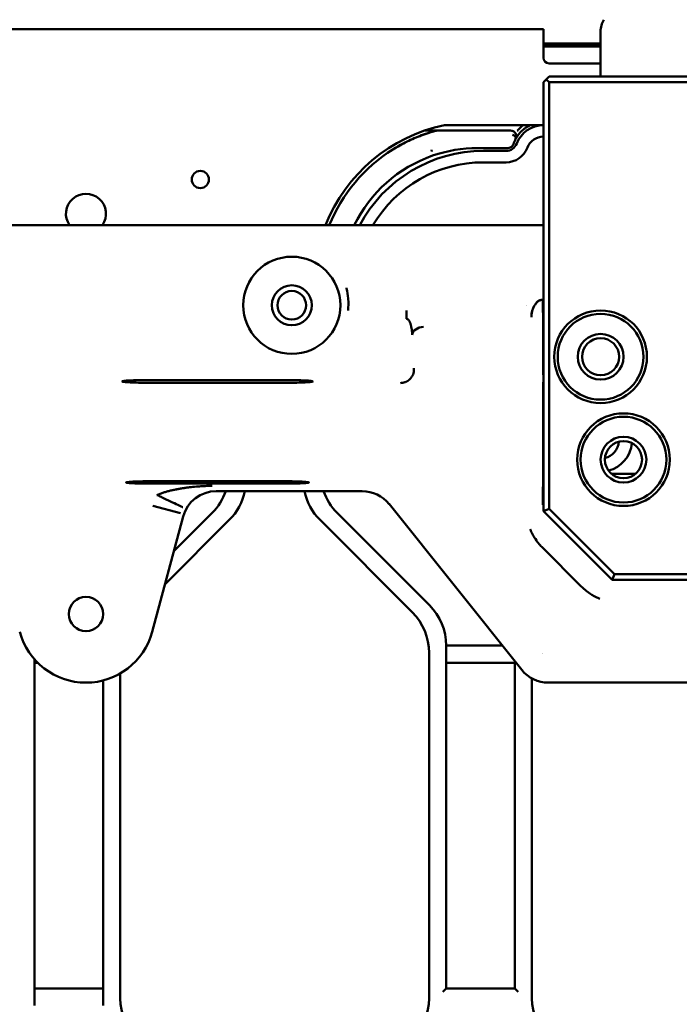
# Model space of a CAD drawing. Header units: millimetres. Extents: x 0 to 14369, y -869 to 2970.
# Tile 217 of 256: x 1184 to 1242, y 2552 to 2638. Entities that reach past the tile are written whole.
import ezdxf

# ---------------------------------------------------------------- set-up
doc = ezdxf.new("R2010")
doc.units = ezdxf.units.MM
doc.header["$LTSCALE"] = 10
doc.layers.add('Bemaßung (ISO)', color=7, linetype='Continuous', lineweight=25)
doc.layers.add('Sichtbar (ISO)', color=7, linetype='Continuous', lineweight=50)
doc.styles.add('Notiztext (DIN)', font='isocpeur.ttf')
doc.dimstyles.new('Standard (DIN)', dxfattribs={"dimscale": 10, "dimtxt": 3.5, "dimasz": 2.5, "dimexe": 3.175, "dimexo": 0.8, "dimgap": 0.8, "dimtad": 1, "dimrnd": 1e-08, "dimzin": 0, "dimtxsty": 'Notiztext (DIN)', "dimcen": 0.09, "dimdle": 10, "dimclrd": 256, "dimclre": 256, "dimclrt": 256, "dimadec": 0, "dimazin": 0, "dimtfac": 1, "dimtmove": 0, "dimatfit": 3, "dimfxl": 1, "dimtolj": 1, "dimtzin": 0, "dimlwd": -1, "dimlwe": -1, "dimarcsym": 0})

# ---------------------------------------------------------------- blocks, each defined once
blk = doc.blocks.new('*D17')
at = {"layer": 'Bemaßung (ISO)', "transparency": 16777216}
for p, q in [((1135.155, 2670.664), (1135.155, 2743.408)), ((1311.754, 2571.113), (1311.754, 2743.408)), ((1160.155, 2711.658), (1286.754, 2711.658))]:
    blk.add_line(p, q, dxfattribs=at)
for points in [[(1160.155, 2715.824), (1160.155, 2707.491), (1135.155, 2711.658)], [(1286.754, 2715.824), (1286.754, 2707.491), (1311.754, 2711.658)]]:
    blk.add_solid(points, dxfattribs=at)
at = {"layer": 'Defpoints', "color": 0, "transparency": 16777216}
for p in [(1311.754, 2711.658), (1135.155, 2662.664), (1311.754, 2563.113)]:
    blk.add_point(p, dxfattribs=at)
at = {"layer": 'Bemaßung (ISO)', "transparency": 16777216, "insert": (1163.079, 2761.658), "char_height": 35, "attachment_point": 1, "style": 'Notiztext (DIN)'}
blk.add_mtext('\\A1;176,60', dxfattribs=at)

msp = doc.modelspace()

# ---------------------------------------------------------------- linework, layer by layer
at = {"layer": 'Sichtbar (ISO)'}
for p, q in [((1133.855, 2637.664), (1230.155, 2637.664)), ((1230.155, 2637.664), (1230.155, 2635.164)), ((1235.155, 2633.514), (1235.155, 2637.46)), ((1235.155, 2636.414), (1230.155, 2636.414)), ((1230.155, 2636.414), (1235.155, 2636.414)), ((1230.155, 2636.26), (1235.155, 2636.26)), ((1235.155, 2636.26), (1230.155, 2636.26)), ((1230.155, 2636.157), (1235.155, 2636.157)), ((1235.155, 2636.157), (1230.155, 2636.157)), ((1230.655, 2634.664), (1235.155, 2634.664)), ((1230.405, 2633.264), (1230.155, 2633.014)), ((1230.405, 2633.264), (1230.655, 2633.514)), ((1230.655, 2633.014), (1230.405, 2633.264)), ((1243.805, 2633.514), (1230.655, 2633.514)), ((1230.155, 2633.014), (1230.155, 2624.185)), ((1243.305, 2633.014), (1230.655, 2633.014)), ((1230.655, 2633.014), (1230.655, 2624.185)), ((1220.804, 2628.793), (1219.773, 2628.793)), ((1219.773, 2628.793), (1220.804, 2628.793)), ((1220.804, 2628.793), (1220.804, 2628.793)), ((1227.287, 2628.793), (1220.804, 2628.793)), ((1220.804, 2628.793), (1220.804, 2628.793)), ((1227.287, 2628.793), (1220.804, 2628.793)), ((1230.155, 2629.264), (1221.491, 2629.264)), ((1220.368, 2627.094), (1220.368, 2627.094)), ((1224.405, 2627.264), (1227.062, 2627.264)), ((1227.062, 2627.264), (1224.405, 2627.264)), ((1226.886, 2627.014), (1224.905, 2627.014)), ((1226.886, 2626.014), (1224.905, 2626.014)), ((1230.155, 2623.885), (1230.155, 2624.185)), ((1230.155, 2623.885), (1230.155, 2620.685)), ((1230.655, 2623.585), (1230.655, 2624.185)), ((1230.655, 2623.585), (1230.655, 2620.385)), ((1230.155, 2620.514), (1040.155, 2620.514)), ((1230.155, 2620.685), (1230.155, 2619.785)), ((1230.655, 2620.385), (1230.655, 2619.785)), ((1230.155, 2595.514), (1230.155, 2619.785)), ((1230.655, 2595.721), (1230.655, 2619.785)), ((1228.654, 2613.481), (1228.654, 2613.481)), ((1228.666, 2613.508), (1228.666, 2613.508)), ((1229.378, 2613.508), (1229.377, 2613.508)), ((1218.18, 2613.046), (1218.18, 2612.339)), ((1195.655, 2606.978), (1207.655, 2606.978)), ((1207.655, 2606.733), (1195.655, 2606.733)), ((1236.123, 2598.764), (1238.187, 2598.764)), ((1195.655, 2598.126), (1207.655, 2598.126)), ((1207.655, 2597.916), (1195.655, 2597.916)), ((1201.545, 2597.261), (1214.318, 2597.261)), ((1216.656, 2596.137), (1228.256, 2581.638)), ((1196.013, 2595.982), (1198.425, 2595.336)), ((1201.19, 2595.36), (1197.839, 2592.008)), ((1197.839, 2592.008), (1201.19, 2595.36)), ((1220.19, 2587.289), (1212.119, 2595.36)), ((1212.119, 2595.36), (1220.19, 2587.289)), ((1230.655, 2595.721), (1230.155, 2595.514)), ((1236.155, 2589.514), (1230.155, 2595.514)), ((1236.362, 2590.014), (1230.655, 2595.721)), ((1195.95, 2584.961), (1198.651, 2595.041)), ((1197.062, 2589.111), (1202.69, 2594.739)), ((1197.062, 2589.111), (1202.69, 2594.739)), ((1210.619, 2594.739), (1218.69, 2586.668)), ((1210.619, 2594.739), (1218.69, 2586.668)), ((1230.071, 2592.325), (1233.466, 2588.93)), ((1236.362, 2590.014), (1236.155, 2589.514)), ((1250.155, 2589.514), (1236.155, 2589.514)), ((1236.362, 2590.014), (1249.655, 2590.014)), ((1221.655, 2553.774), (1221.655, 2583.753)), ((1226.563, 2583.753), (1221.655, 2583.753)), ((1221.655, 2583.753), (1221.655, 2553.774)), ((1221.655, 2583.753), (1226.563, 2583.753)), ((1185.655, 2552.274), (1185.655, 2582.545)), ((1185.655, 2582.545), (1185.655, 2552.274)), ((1220.155, 2583.132), (1220.155, 2552.896)), ((1220.155, 2583.132), (1220.155, 2552.896)), ((1227.655, 2582.389), (1227.655, 2553.774)), ((1227.655, 2553.774), (1227.655, 2582.389)), ((1185.655, 2582.253), (1185.93, 2582.253)), ((1185.93, 2582.253), (1185.655, 2582.253)), ((1221.655, 2582.253), (1227.655, 2582.253)), ((1227.655, 2582.253), (1221.655, 2582.253)), ((1191.655, 2580.704), (1191.655, 2552.274)), ((1191.655, 2552.274), (1191.655, 2580.704)), ((1193.155, 2552.896), (1193.155, 2581.318)), ((1193.155, 2552.896), (1193.155, 2581.318)), ((1229.155, 2552.896), (1229.155, 2580.883)), ((1229.155, 2552.896), (1229.155, 2580.883)), ((1230.595, 2580.514), (1253.167, 2580.514)), ((1191.655, 2553.774), (1185.655, 2553.774)), ((1185.655, 2553.774), (1191.655, 2553.774)), ((1221.655, 2553.774), (1221.355, 2553.474)), ((1227.655, 2553.774), (1221.655, 2553.774)), ((1227.955, 2553.474), (1227.655, 2553.774))]:
    msp.add_line(p, q, dxfattribs=at)
for centre, radius in [((1200.155, 2624.514), 0.75), ((1208.155, 2613.514), 4.25), ((1208.155, 2613.514), 1.75), ((1208.155, 2613.514), 1.25), ((1235.155, 2609.014), 4.05), ((1235.155, 2609.014), 3.75), ((1235.155, 2609.014), 2), ((1235.155, 2609.014), 1.621), ((1237.155, 2600.014), 4.05), ((1237.155, 2600.014), 3.75), ((1237.155, 2600.014), 2), ((1237.155, 2600.014), 1.621), ((1190.155, 2586.514), 1.5)]:
    msp.add_circle(centre, radius, dxfattribs=at)
for centre, radius, start, end in [((1237.155, 2637.46), 2, 149.03624, 180), ((1230.655, 2635.164), 0.5, 180, 270), ((1224.405, 2615.264), 14.3, 101.75689, 158.4611), ((1230.155, 2626.764), 2.5, 90, 159.07517), ((1230.155, 2626.764), 1.5, 90, 159.07517), ((1224.405, 2615.264), 14, 121.99708, 157.97569), ((1224.405, 2615.264), 14, 121.99708, 157.97569), ((1226.886, 2628.014), 1, 270, 339.07517), ((1226.886, 2628.014), 2, 270, 339.07517), ((1224.405, 2615.264), 12, 109.1603, 154.05552), ((1224.405, 2615.264), 12, 109.1603, 154.05552), ((1224.905, 2614.764), 12.25, 90, 152.00544), ((1224.905, 2614.764), 11.25, 90, 149.26213), ((1190.155, 2621.514), 1.75, 325.1501, 214.8499), ((1190.155, 2621.514), 1.75, 325.1501, 214.8499), ((1235.155, 2601.714), 1.6, 283.9491, 355.32182), ((1235.155, 2601.714), 2.75, 284.62777, 354.64316), ((1197.655, 2598.896), 5, 315, 340.91961), ((1197.655, 2598.896), 5, 315, 340.91961), ((1199.155, 2598.274), 5, 315, 348.30918), ((1199.155, 2598.274), 5, 315, 348.30918), ((1214.155, 2598.274), 5, 191.69082, 225), ((1214.155, 2598.274), 5, 191.69082, 225), ((1215.655, 2598.896), 5, 199.08039, 225), ((1215.655, 2598.896), 5, 199.08039, 225), ((1215.155, 2583.132), 5, 0, 45), ((1215.155, 2583.132), 5, 0, 45), ((1216.655, 2583.753), 5, 0, 45), ((1216.655, 2583.753), 5, 0, 45), ((1190.155, 2586.514), 6, 195, 345), ((1198.155, 2552.896), 5, 180, 225), ((1198.155, 2552.896), 5, 180, 225), ((1215.155, 2552.896), 5, 315, 0), ((1215.155, 2552.896), 5, 315, 0), ((1234.155, 2552.896), 5, 180, 225), ((1234.155, 2552.896), 5, 180, 225)]:
    msp.add_arc(centre, radius, start, end, dxfattribs=at)
for centre, major_axis, ratio, start_param, end_param in [((1229.753, 2626.922), (-0.928, -2.349), 0.917928, 4.588555, 4.781275), ((1229.611, 2626.989), (0.932, 2.254), 0.886226, 1.460834, 1.660388), ((1224.005, 2617.639), (10.597, 1.786), 0.892432, 1.384185, 1.758031), ((1224.001, 2617.657), (10.587, 1.787), 0.891559, 1.38371, 1.757907), ((1229.391, 2613.461), (-0.0037, 0.0492), 0.6924, 6.174659, 7.42834), ((1219.678, 2610.917), (-0.999, -0.052), 0.706622, 4.675374, 6.209154), ((1195.655, 2598.021), (2, 0), 0.052408, 1.570796, 4.712389), ((1207.655, 2598.021), (-2, 0), 0.052408, 1.570796, 4.712389), ((1201.551, 2594.257), (-1.83, 2.385), 0.997825, 5.629738, 6.936633), ((1214.313, 2594.257), (1.302, 2.708), 0.998314, 5.835816, 6.730403), ((1230.743, 2583.818), (-0.434, -0.903), 0.998314, 6.010751, 6.010779), ((1230.599, 2583.518), (-1.302, -2.708), 0.998314, 5.835934, 6.730554)]:
    msp.add_ellipse(centre, major_axis=major_axis, ratio=ratio, start_param=start_param, end_param=end_param, dxfattribs=at)
for points in [[(1216.987, 2627.137), (1218.167, 2627.875), (1219.458, 2628.435), (1220.804, 2628.793)], [(1220.804, 2628.793), (1220.37, 2628.677), (1219.504, 2628.402), (1218.221, 2627.851), (1217.392, 2627.39), (1216.987, 2627.137)], [(1229.104, 2612.499), (1229.113, 2612.852), (1229.213, 2613.198), (1229.358, 2613.479)], [(1229.358, 2613.479), (1229.358, 2613.479), (1229.358, 2613.479), (1229.358, 2613.478)], [(1229.139, 2612.825), (1229.12, 2612.713), (1229.109, 2612.601), (1229.105, 2612.488)], [(1229.164, 2612.951), (1229.155, 2612.909), (1229.146, 2612.867), (1229.139, 2612.825)], [(1230.146, 2607.987), (1230.146, 2607.672), (1230.148, 2607.358), (1230.148, 2607.043)], [(1230.148, 2607.043), (1230.137, 2605.822), (1230.119, 2603.382), (1230.133, 2599.721), (1230.115, 2597.281), (1230.104, 2596.062)], [(1200.956, 2597.717), (1201.035, 2597.718), (1201.114, 2597.72), (1201.193, 2597.72)]]:
    msp.add_open_spline(points, degree=3, dxfattribs=at)
for points, knots in [([(1220.804, 2628.793), (1220.806, 2628.793), (1220.809, 2628.791), (1220.815, 2628.784), (1220.819, 2628.778), (1220.829, 2628.755), (1220.836, 2628.733), (1220.843, 2628.705), (1220.843, 2628.705), (1220.843, 2628.705)], [-0.02431619, -0.02431619, -0.02431619, -0.02431619, -0.01815434, -0.01815434, -0.01184294, -0.01184294, 0, 0, 0.00011735, 0.00011735, 0.00011735, 0.00011735]), ([(1220.843, 2628.705), (1220.843, 2628.705), (1220.843, 2628.705), (1220.836, 2628.734), (1220.828, 2628.756), (1220.815, 2628.786), (1220.809, 2628.793), (1220.804, 2628.793)], [-0.00011756, -0.00011756, -0.00011756, -0.00011756, 0, 0, 0.01221933, 0.01221933, 0.02428553, 0.02428553, 0.02428553, 0.02428553]), ([(1227.728, 2628.057), (1227.769, 2628.134), (1227.789, 2628.222), (1227.785, 2628.309), (1227.781, 2628.397), (1227.753, 2628.483), (1227.707, 2628.556), (1227.661, 2628.63), (1227.596, 2628.691), (1227.523, 2628.732), (1227.449, 2628.773), (1227.367, 2628.793), (1227.287, 2628.793)], [0, 0, 0, 0, 0.25, 0.25, 0.25, 0.5, 0.5, 0.5, 0.75, 0.75, 0.75, 1, 1, 1, 1]), ([(1227.287, 2628.793), (1227.369, 2628.793), (1227.452, 2628.772), (1227.524, 2628.731), (1227.597, 2628.69), (1227.66, 2628.631), (1227.705, 2628.559), (1227.75, 2628.487), (1227.779, 2628.404), (1227.784, 2628.316), (1227.79, 2628.229), (1227.771, 2628.138), (1227.728, 2628.057)], [0, 0, 0, 0, 0.25, 0.25, 0.25, 0.5, 0.5, 0.5, 0.75, 0.75, 0.75, 1, 1, 1, 1]), ([(1227.728, 2628.057), (1227.775, 2628.146), (1227.827, 2628.231), (1227.882, 2628.312), (1227.974, 2628.448), (1228.077, 2628.572), (1228.185, 2628.683), (1228.192, 2628.69), (1228.198, 2628.696), (1228.205, 2628.703), (1228.322, 2628.821), (1228.445, 2628.923), (1228.574, 2629.014), (1228.644, 2629.063), (1228.716, 2629.109), (1228.791, 2629.152), (1228.859, 2629.191), (1228.929, 2629.227), (1229, 2629.26), (1229.003, 2629.261), (1229.006, 2629.262), (1229.009, 2629.264)], [0.0001048, 0.0001048, 0.0001048, 0.0001048, 0.0900092, 0.0900092, 0.0900092, 0.240812, 0.240812, 0.240812, 0.25, 0.25, 0.25, 0.4116078, 0.4116078, 0.4116078, 0.5, 0.5, 0.5, 0.5809564, 0.5809564, 0.5809564, 0.5845155, 0.5845155, 0.5845155, 0.5845155]), ([(1227.86, 2628.759), (1227.923, 2628.83), (1227.987, 2628.897), (1228.051, 2628.96), (1228.164, 2629.073), (1228.278, 2629.175), (1228.392, 2629.264)], [0, 0, 0, 0, 0.0880033, 0.0880033, 0.0880033, 0.2439569, 0.2439569, 0.2439569, 0.2439569]), ([(1227.463, 2628.411), (1227.54, 2628.39), (1227.639, 2628.332), (1227.693, 2628.26), (1227.746, 2628.189), (1227.754, 2628.105), (1227.728, 2628.057)], [0, 0, 0, 0, 0.5, 0.5, 0.5, 1, 1, 1, 1]), ([(1227.728, 2628.057), (1227.747, 2628.092), (1227.749, 2628.141), (1227.732, 2628.19), (1227.714, 2628.238), (1227.679, 2628.284), (1227.631, 2628.324), (1227.582, 2628.364), (1227.519, 2628.396), (1227.463, 2628.411)], [0, 0, 0, 0, 0.333333, 0.333333, 0.333333, 0.666667, 0.666667, 0.666667, 1, 1, 1, 1]), ([(1220.402, 2626.965), (1220.395, 2626.998), (1220.387, 2627.028), (1220.376, 2627.069), (1220.372, 2627.081), (1220.368, 2627.093), (1220.368, 2627.094), (1220.368, 2627.094)], [-0.0152082, -0.0152082, -0.0152082, -0.0152082, -0.00504038, -0.00504038, 0, 0, 0.0002085, 0.0002085, 0.0002085, 0.0002085]), ([(1227.538, 2627.61), (1227.516, 2627.541), (1227.479, 2627.479), (1227.432, 2627.427), (1227.384, 2627.375), (1227.325, 2627.333), (1227.261, 2627.305), (1227.198, 2627.278), (1227.13, 2627.264), (1227.062, 2627.264)], [0, 0, 0, 0, 0.333333, 0.333333, 0.333333, 0.666667, 0.666667, 0.666667, 1, 1, 1, 1]), ([(1213.076, 2613.046), (1213.104, 2613.399), (1213.109, 2613.736), (1213.088, 2614.058), (1213.087, 2614.072), (1213.086, 2614.086), (1213.085, 2614.099), (1213.063, 2614.406), (1213.019, 2614.697), (1212.95, 2614.973), (1212.945, 2614.994), (1212.94, 2615.014), (1212.935, 2615.035)], [0, 0, 0, 0, 0.05, 0.05, 0.05, 0.0521595, 0.0521595, 0.0521595, 0.1, 0.1, 0.1, 0.1035993, 0.1035993, 0.1035993, 0.1035993]), ([(1229.391, 2613.511), (1229.398, 2613.523), (1229.405, 2613.535), (1229.413, 2613.548), (1229.416, 2613.554), (1229.42, 2613.56), (1229.424, 2613.566), (1229.441, 2613.595), (1229.458, 2613.623), (1229.476, 2613.651), (1229.5, 2613.687), (1229.526, 2613.722), (1229.553, 2613.755), (1229.566, 2613.77), (1229.58, 2613.785), (1229.593, 2613.798), (1229.604, 2613.809), (1229.615, 2613.82), (1229.627, 2613.83), (1229.655, 2613.855), (1229.686, 2613.876), (1229.719, 2613.896), (1229.752, 2613.915), (1229.788, 2613.933), (1229.828, 2613.948), (1229.867, 2613.963), (1229.91, 2613.975), (1229.957, 2613.985), (1229.98, 2613.989), (1230.003, 2613.993), (1230.028, 2613.996), (1230.04, 2613.998), (1230.053, 2614), (1230.065, 2614.001), (1230.078, 2614.002), (1230.091, 2614.004), (1230.104, 2614.005)], [0.0001098, 0.0001098, 0.0001098, 0.0001098, 0.0492725, 0.0492725, 0.0492725, 0.0737895, 0.0737895, 0.0737895, 0.18509, 0.18509, 0.18509, 0.3332397, 0.3332397, 0.3332397, 0.4024544, 0.4024544, 0.4024544, 0.4567251, 0.4567251, 0.4567251, 0.5925426, 0.5925426, 0.5925426, 0.7283601, 0.7283601, 0.7283601, 0.8641777, 0.8641777, 0.8641777, 0.9320864, 0.9320864, 0.9320864, 0.9660408, 0.9660408, 0.9660408, 1, 1, 1, 1]), ([(1230.104, 2614.005), (1230.091, 2614.004), (1230.078, 2614.002), (1230.066, 2614.001), (1230.053, 2613.999), (1230.041, 2613.998), (1230.028, 2613.996), (1230.005, 2613.993), (1229.981, 2613.988), (1229.958, 2613.983), (1229.953, 2613.982), (1229.949, 2613.98), (1229.944, 2613.979), (1229.906, 2613.97), (1229.869, 2613.957), (1229.833, 2613.943), (1229.797, 2613.928), (1229.761, 2613.912), (1229.728, 2613.891), (1229.696, 2613.872), (1229.666, 2613.849), (1229.637, 2613.823), (1229.611, 2613.799), (1229.586, 2613.774), (1229.562, 2613.747), (1229.533, 2613.715), (1229.506, 2613.681), (1229.48, 2613.647), (1229.461, 2613.62), (1229.442, 2613.593), (1229.425, 2613.566), (1229.42, 2613.559), (1229.416, 2613.553), (1229.412, 2613.546), (1229.405, 2613.534), (1229.398, 2613.522), (1229.391, 2613.511)], [0, 0, 0, 0, 0.040967, 0.040967, 0.040967, 0.080895, 0.080895, 0.080895, 0.157643, 0.157643, 0.157643, 0.173189, 0.173189, 0.173189, 0.299732, 0.299732, 0.299732, 0.429858, 0.429858, 0.429858, 0.554226, 0.554226, 0.554226, 0.670763, 0.670763, 0.670763, 0.812356, 0.812356, 0.812356, 0.923676, 0.923676, 0.923676, 0.950047, 0.950047, 0.950047, 1, 1, 1, 1]), ([(1230.104, 2614.005), (1230.114, 2613.331), (1230.131, 2611.988), (1230.118, 2610.004), (1230.135, 2608.661), (1230.146, 2607.987)], [0.0000002, 0.0000002, 0.0000002, 0.0000002, 0.3333333, 0.6666667, 1, 1, 1, 1]), ([(1218.526, 2611.931), (1218.514, 2611.965), (1218.498, 2612.004), (1218.474, 2612.055), (1218.462, 2612.08), (1218.446, 2612.113), (1218.416, 2612.168), (1218.378, 2612.223), (1218.305, 2612.295), (1218.241, 2612.329), (1218.18, 2612.339)], [0.619134, 0.619134, 0.619134, 0.619134, 0.71875, 0.734375, 0.75, 0.78125, 0.8125, 0.875, 0.90625, 1, 1, 1, 1]), ([(1218.68, 2610.917), (1218.679, 2610.937), (1218.678, 2610.976), (1218.675, 2611.055), (1218.659, 2611.277), (1218.624, 2611.519), (1218.584, 2611.714), (1218.559, 2611.826), (1218.541, 2611.89), (1218.526, 2611.931)], [0, 0, 0, 0, 0.03125, 0.0625, 0.125, 0.375, 0.4375, 0.5, 0.619134, 0.619134, 0.619134, 0.619134]), ([(1217.655, 2606.717), (1217.722, 2606.717), (1217.853, 2606.728), (1218.028, 2606.773), (1218.151, 2606.824), (1218.238, 2606.87), (1218.296, 2606.905), (1218.347, 2606.94), (1218.408, 2606.986), (1218.474, 2607.044), (1218.541, 2607.114), (1218.603, 2607.19), (1218.66, 2607.275), (1218.733, 2607.404), (1218.801, 2607.583), (1218.834, 2607.768), (1218.838, 2607.894), (1218.836, 2607.964), (1218.833, 2607.997), (1218.832, 2608.014)], [0, 0, 0, 0, 0.064077, 0.125975, 0.186824, 0.216344, 0.2447, 0.271548, 0.297156, 0.346406, 0.395986, 0.449249, 0.508624, 0.573515, 0.714215, 0.859992, 0.931355, 0.966092, 1, 1, 1, 1]), ([(1195.655, 2606.978), (1195.494, 2606.978), (1195.333, 2606.977), (1195.017, 2606.974), (1194.863, 2606.971), (1194.438, 2606.961), (1194.186, 2606.952), (1193.765, 2606.929), (1193.599, 2606.916), (1193.375, 2606.886), (1193.319, 2606.87), (1193.325, 2606.839), (1193.387, 2606.823), (1193.623, 2606.794), (1193.795, 2606.78), (1194.225, 2606.758), (1194.479, 2606.749), (1195.043, 2606.737), (1195.348, 2606.733), (1195.655, 2606.733)], [0.000001, 0.000001, 0.000001, 0.000001, 0.0483403, 0.0483403, 0.0966192, 0.0966192, 0.1872762, 0.1872762, 0.277959, 0.277959, 0.3686136, 0.3686136, 0.4592114, 0.4592114, 0.5496911, 0.5496911, 0.6400034, 0.6400034, 0.7316416, 0.7316416, 0.7316416, 0.7316416]), ([(1207.655, 2606.733), (1207.816, 2606.733), (1207.977, 2606.734), (1208.292, 2606.738), (1208.447, 2606.74), (1208.872, 2606.75), (1209.123, 2606.759), (1209.544, 2606.782), (1209.711, 2606.796), (1209.935, 2606.825), (1209.991, 2606.841), (1209.985, 2606.873), (1209.922, 2606.889), (1209.686, 2606.918), (1209.515, 2606.931), (1209.085, 2606.954), (1208.83, 2606.963), (1208.267, 2606.975), (1207.962, 2606.978), (1207.655, 2606.978)], [0.000001, 0.000001, 0.000001, 0.000001, 0.0483403, 0.0483403, 0.0966192, 0.0966192, 0.1872762, 0.1872762, 0.277959, 0.277959, 0.3686136, 0.3686136, 0.4592114, 0.4592114, 0.5496911, 0.5496911, 0.6400034, 0.6400034, 0.7316416, 0.7316416, 0.7316416, 0.7316416]), ([(1196.359, 2596.921), (1196.383, 2596.931), (1196.408, 2596.941), (1196.432, 2596.951), (1196.456, 2596.961), (1196.48, 2596.97), (1196.504, 2596.98), (1196.553, 2596.999), (1196.601, 2597.018), (1196.65, 2597.036), (1196.747, 2597.071), (1196.845, 2597.105), (1196.943, 2597.137), (1197.041, 2597.168), (1197.139, 2597.198), (1197.238, 2597.226), (1197.287, 2597.24), (1197.337, 2597.253), (1197.386, 2597.266), (1197.436, 2597.279), (1197.485, 2597.291), (1197.535, 2597.304), (1197.634, 2597.328), (1197.734, 2597.35), (1197.833, 2597.372), (1197.933, 2597.393), (1198.033, 2597.413), (1198.134, 2597.432), (1198.234, 2597.451), (1198.335, 2597.469), (1198.435, 2597.485), (1198.536, 2597.502), (1198.637, 2597.518), (1198.738, 2597.533), (1198.839, 2597.548), (1198.941, 2597.562), (1199.042, 2597.575), (1199.144, 2597.588), (1199.246, 2597.6), (1199.348, 2597.611), (1199.552, 2597.634), (1199.756, 2597.653), (1199.961, 2597.669), (1200.117, 2597.681), (1200.273, 2597.69), (1200.43, 2597.698)], [0, 0, 0, 0, 0.0157056, 0.0157056, 0.0157056, 0.0313819, 0.0313819, 0.0313819, 0.0626515, 0.0626515, 0.0626515, 0.1249158, 0.1249158, 0.1249158, 0.1869457, 0.1869457, 0.1869457, 0.2179174, 0.2179174, 0.2179174, 0.2488789, 0.2488789, 0.2488789, 0.3108162, 0.3108162, 0.3108162, 0.372835, 0.372835, 0.372835, 0.4349836, 0.4349836, 0.4349836, 0.4972886, 0.4972886, 0.4972886, 0.5597599, 0.5597599, 0.5597599, 0.6223935, 0.6223935, 0.6223935, 0.7480673, 0.7480673, 0.7480673, 0.8440975, 0.8440975, 0.8440975, 0.8440975]), ([(1198.613, 2595.849), (1198.611, 2595.85), (1198.608, 2595.851), (1198.604, 2595.853), (1198.592, 2595.859), (1198.572, 2595.868), (1198.544, 2595.881), (1198.51, 2595.898), (1198.464, 2595.92), (1198.408, 2595.946), (1198.279, 2596.008), (1198.099, 2596.095), (1197.883, 2596.198), (1197.833, 2596.222), (1197.782, 2596.246), (1197.729, 2596.271), (1197.504, 2596.377), (1197.249, 2596.496), (1196.979, 2596.631), (1196.947, 2596.647), (1196.915, 2596.663), (1196.883, 2596.679), (1196.782, 2596.73), (1196.68, 2596.783), (1196.575, 2596.83), (1196.565, 2596.834), (1196.556, 2596.838), (1196.546, 2596.842), (1196.509, 2596.858), (1196.471, 2596.873), (1196.435, 2596.896), (1196.43, 2596.899), (1196.425, 2596.902), (1196.42, 2596.905), (1196.409, 2596.912), (1196.398, 2596.918), (1196.386, 2596.921), (1196.377, 2596.922), (1196.368, 2596.922), (1196.359, 2596.921)], [0, 0, 0, 0, 0.0311975, 0.0311975, 0.0311975, 0.1241206, 0.1241206, 0.1241206, 0.2375037, 0.2375037, 0.2375037, 0.4997964, 0.4997964, 0.4997964, 0.5598551, 0.5598551, 0.5598551, 0.8133453, 0.8133453, 0.8133453, 0.8432217, 0.8432217, 0.8432217, 0.9365276, 0.9365276, 0.9365276, 0.944998, 0.944998, 0.944998, 0.9780631, 0.9780631, 0.9780631, 0.982765, 0.982765, 0.982765, 0.9929402, 0.9929402, 0.9929402, 1, 1, 1, 1]), ([(1198.426, 2597.484), (1198.329, 2597.467), (1198.232, 2597.45), (1198.1, 2597.424), (1198.065, 2597.417), (1198.003, 2597.405), (1197.976, 2597.4), (1197.95, 2597.394), (1197.949, 2597.394), (1197.949, 2597.394), (1197.949, 2597.394), (1197.949, 2597.394), (1197.949, 2597.394), (1197.95, 2597.394), (1197.951, 2597.394), (1197.981, 2597.4), (1198.009, 2597.407), (1198.071, 2597.419), (1198.104, 2597.426), (1198.137, 2597.433)], [0.28258874, 0.28258874, 0.28258874, 0.28258874, 0.31249314, 0.31249314, 0.32343906, 0.32343906, 0.33165136, 0.33165136, 0.33192765, 0.33192765, 0.33194513, 0.33194513, 0.33201027, 0.33201027, 0.33229062, 0.33229062, 0.34113558, 0.34113558, 0.35132506, 0.35132506, 0.35132506, 0.35132506]), ([(1200.43, 2597.698), (1200.478, 2597.701), (1200.527, 2597.703), (1200.576, 2597.705), (1200.679, 2597.709), (1200.782, 2597.713), (1200.885, 2597.715), (1200.908, 2597.716), (1200.932, 2597.716), (1200.956, 2597.717)], [0.8440975, 0.8440975, 0.8440975, 0.8440975, 0.8740616, 0.8740616, 0.8740616, 0.9370649, 0.9370649, 0.9370649, 0.9517415, 0.9517415, 0.9517415, 0.9517415]), ([(1228.988, 2593.945), (1228.99, 2593.941), (1228.992, 2593.936), (1229.118, 2593.636), (1229.271, 2593.35), (1229.681, 2592.737), (1229.911, 2592.486), (1230.071, 2592.325)], [-0.1215951, -0.1215951, -0.1215951, -0.1215951, -0.1208485, -0.1208485, -0.0679904, -0.0679904, -0.0000087, -0.0000087, -0.0000087, -0.0000087]), ([(1233.466, 2588.93), (1233.65, 2588.746), (1233.899, 2588.526), (1234.457, 2588.153), (1234.704, 2588.016), (1235.002, 2587.883), (1235.044, 2587.865), (1235.086, 2587.847)], [-0.2006098, -0.2006098, -0.2006098, -0.2006098, -0.0841437, -0.0841437, 0, 0, 0.0136769, 0.0136769, 0.0136769, 0.0136769])]:
    msp.add_open_spline(points, degree=3, knots=knots, dxfattribs=at)

# ---------------------------------------------------------------- dimensions: what is measured, and where the dimension line sits
at = {"layer": 'Bemaßung (ISO)'}
dim = msp.add_linear_dim(base=(1311.754, 2711.658), p1=(1135.155, 2662.664), p2=(1311.754, 2563.113), dimstyle='Standard (DIN)', override={"dimgap": 0.8, "dimdec": 2, "dimtol": 0, "dimlim": 0, "dimtp": 0, "dimtm": 0, "dimtdec": 2, "dimtofl": 0, "dimatfit": 1}, dxfattribs=at)
dim.commit()
dim.dimension.update_dxf_attribs({"geometry": '*D17', "text_midpoint": (1223.454, 2711.658), "dimtype": 160})

doc.saveas('drawing.dxf')
